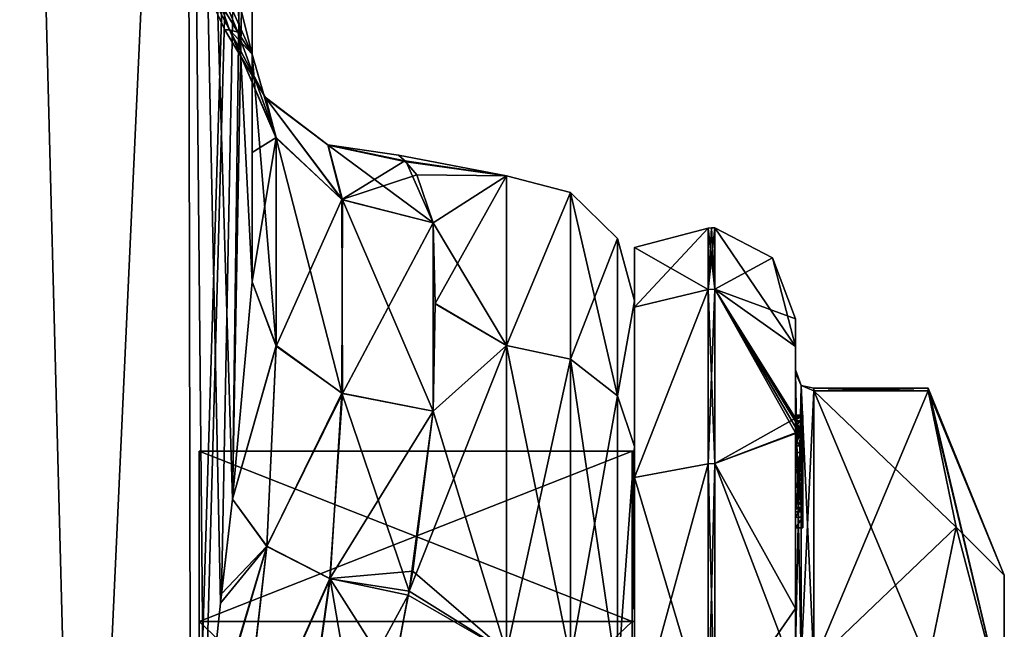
# Model space of a CAD drawing. Extents: x -23 to 700, y -1800 to 0.
# Tile 95 of 196: x 673 to 700, y -1761 to -1744. Entities that reach past the tile are written whole.
import ezdxf

# ---------------------------------------------------------------- set-up
doc = ezdxf.new("R2010")
doc.units = 0
doc.header["$LTSCALE"] = 21.316181
for name, color, linetype in [('1005', 7, 'CONTINUOUS'), ('1006', 7, 'CONTINUOUS'), ('1011', 7, 'CONTINUOUS'), ('1013', 7, 'CONTINUOUS'), ('1015', 7, 'CONTINUOUS'), ('1019', 7, 'CONTINUOUS'), ('1023', 7, 'CONTINUOUS'), ('1047', 7, 'CONTINUOUS'), ('1048', 7, 'CONTINUOUS'), ('1049', 7, 'CONTINUOUS'), ('1050', 7, 'CONTINUOUS'), ('1051', 7, 'CONTINUOUS'), ('1254', 7, 'CONTINUOUS'), ('1259', 7, 'CONTINUOUS'), ('1260', 7, 'CONTINUOUS'), ('1261', 7, 'CONTINUOUS'), ('1262', 7, 'CONTINUOUS'), ('1263', 7, 'CONTINUOUS'), ('1264', 7, 'CONTINUOUS'), ('1265', 7, 'CONTINUOUS'), ('1266', 7, 'CONTINUOUS'), ('1267', 7, 'CONTINUOUS'), ('1268', 7, 'CONTINUOUS'), ('1269', 7, 'CONTINUOUS'), ('1270', 7, 'CONTINUOUS'), ('1271', 7, 'CONTINUOUS'), ('1272', 7, 'CONTINUOUS'), ('1273', 7, 'CONTINUOUS'), ('1275', 7, 'CONTINUOUS'), ('1325', 7, 'CONTINUOUS'), ('1326', 7, 'CONTINUOUS'), ('1327', 7, 'CONTINUOUS'), ('1328', 7, 'CONTINUOUS'), ('1329', 7, 'CONTINUOUS'), ('1330', 7, 'CONTINUOUS'), ('1331', 7, 'CONTINUOUS'), ('1332', 7, 'CONTINUOUS'), ('1334', 7, 'CONTINUOUS'), ('1335', 7, 'CONTINUOUS'), ('1339', 7, 'CONTINUOUS'), ('1340', 7, 'CONTINUOUS'), ('1341', 7, 'CONTINUOUS'), ('1342', 7, 'CONTINUOUS'), ('1343', 7, 'CONTINUOUS'), ('1344', 7, 'CONTINUOUS'), ('1345', 7, 'CONTINUOUS'), ('1428', 7, 'CONTINUOUS'), ('1434', 7, 'CONTINUOUS')]:
    doc.layers.add(name, color=color, linetype=linetype)

msp = doc.modelspace()

# ---------------------------------------------------------------- linework, layer by layer
at = {"layer": '1005', "linetype": 'CONTINUOUS'}
for points in [[(673.208, -1716.55, 31.321), (667.05, -1716.55, 33), (669.817, -1780, 32.667), (673.208, -1716.55, 31.321)], [(674.86, -1780, 30.179), (673.208, -1716.55, 31.321), (669.817, -1780, 32.667), (674.86, -1780, 30.179)], [(677.779, -1716.55, 26.744), (673.208, -1716.55, 31.321), (674.86, -1780, 30.179), (677.779, -1716.55, 26.744)], [(677.876, -1772, 26.571), (677.779, -1716.55, 26.744), (674.86, -1780, 30.179), (677.876, -1772, 26.571)], [(679.55, -1751.489, 20.502), (679.55, -1728.15, 20.5), (677.779, -1716.55, 26.744), (679.55, -1751.489, 20.502)], [(679.55, -1751.489, 20.502), (677.779, -1716.55, 26.744), (679.015, -1757.428, 23.767), (679.55, -1751.489, 20.502)], [(679.015, -1757.428, 23.767), (677.779, -1716.55, 26.744), (678.687, -1760.264, 24.8), (679.015, -1757.428, 23.767)], [(678.687, -1760.264, 24.8), (677.779, -1716.55, 26.744), (678.235, -1764.549, 25.876), (678.687, -1760.264, 24.8)], [(678.235, -1764.549, 25.876), (677.779, -1716.55, 26.744), (677.876, -1772, 26.571), (678.235, -1764.549, 25.876)]]:
    msp.add_3dface(points, dxfattribs=at)
at = {"layer": '1006', "linetype": 'CONTINUOUS'}
for points in [[(673.208, -1716.55, -31.321), (669.817, -1780, -32.667), (667.05, -1716.55, -33), (673.208, -1716.55, -31.321)], [(674.86, -1780, -30.179), (669.817, -1780, -32.667), (673.208, -1716.55, -31.321), (674.86, -1780, -30.179)], [(677.779, -1716.55, -26.744), (674.86, -1780, -30.179), (673.208, -1716.55, -31.321), (677.779, -1716.55, -26.744)], [(677.876, -1772, -26.571), (674.86, -1780, -30.179), (677.779, -1716.55, -26.744), (677.876, -1772, -26.571)], [(679.55, -1716.55, -20.5), (677.876, -1772, -26.571), (677.779, -1716.55, -26.744), (679.55, -1716.55, -20.5)], [(678.248, -1764.383, -25.849), (677.876, -1772, -26.571), (679.55, -1716.55, -20.5), (678.248, -1764.383, -25.849)], [(678.717, -1760.007, -24.717), (678.248, -1764.383, -25.849), (679.55, -1716.55, -20.5), (678.717, -1760.007, -24.717)], [(679.015, -1757.427, -23.769), (678.717, -1760.007, -24.717), (679.55, -1716.55, -20.5), (679.015, -1757.427, -23.769)], [(679.55, -1716.55, -20.5), (679.55, -1728.15, -20.5), (679.015, -1757.427, -23.769), (679.55, -1716.55, -20.5)], [(679.55, -1751.489, -20.502), (679.015, -1757.427, -23.769), (679.55, -1728.15, -20.5), (679.55, -1751.489, -20.502)]]:
    msp.add_3dface(points, dxfattribs=at)
at = {"layer": '1011', "linetype": 'CONTINUOUS'}
for points in [[(679.55, -1734.798, -19.391), (679.55, -1751.489, -20.502), (679.55, -1728.15, -20.5), (679.55, -1734.798, -19.391)], [(679.55, -1728.15, 20.5), (679.55, -1751.489, 20.502), (679.55, -1734.809, 19.388), (679.55, -1728.15, 20.5)], [(679.55, -1747.964, -16.225), (679.55, -1751.489, -20.502), (679.55, -1734.798, -19.391), (679.55, -1747.964, -16.225)], [(679.55, -1740.719, -16.193), (679.55, -1747.964, -16.225), (679.55, -1734.798, -19.391), (679.55, -1740.719, -16.193)], [(679.55, -1751.489, 20.502), (679.55, -1747.954, 16.21), (679.55, -1734.809, 19.388), (679.55, -1751.489, 20.502)], [(679.55, -1734.809, 19.388), (679.55, -1747.954, 16.21), (679.55, -1740.722, 16.19), (679.55, -1734.809, 19.388)], [(679.55, -1745.277, -11.265), (679.55, -1747.964, -16.225), (679.55, -1740.719, -16.193), (679.55, -1745.277, -11.265)], [(679.55, -1747.954, 16.21), (679.55, -1745.277, 11.265), (679.55, -1740.722, 16.19), (679.55, -1747.954, 16.21)]]:
    msp.add_3dface(points, dxfattribs=at)
at = {"layer": '1013', "linetype": 'CONTINUOUS'}
for points in [[(690, -1752.014, 4.552), (690, -1755.989, 12.801), (690, -1752.016, -4.561), (690, -1752.014, 4.552)], [(690, -1752.016, -4.561), (690, -1755.989, 12.801), (690, -1755.988, -12.8), (690, -1752.016, -4.561)], [(690, -1755.988, -12.8), (690, -1755.989, 12.801), (690, -1763.142, -18.483), (690, -1755.988, -12.8)], [(690, -1755.989, 12.801), (690, -1763.15, 18.487), (690, -1763.142, -18.483), (690, -1755.989, 12.801)]]:
    msp.add_3dface(points, dxfattribs=at)
at = {"layer": '1015', "linetype": 'CONTINUOUS'}
for points in [[(683.756, -1748.221, 3.251), (686.5, -1748.6, -5.333), (683.551, -1748.032, -1.243), (683.756, -1748.221, 3.251)], [(683.551, -1748.032, -1.243), (686.5, -1748.6, -5.333), (683.727, -1748.192, -3.028), (683.551, -1748.032, -1.243)], [(683.727, -1748.192, -3.028), (686.5, -1748.6, -5.333), (684.049, -1748.575, -5.223), (683.727, -1748.192, -3.028)], [(686.5, -1748.6, 5.333), (686.5, -1748.6, -5.333), (683.756, -1748.221, 3.251), (686.5, -1748.6, 5.333)], [(684.5, -1749.885, 9.323), (686.5, -1748.6, 5.333), (683.756, -1748.221, 3.251), (684.5, -1749.885, 9.323)], [(684.049, -1748.575, -5.223), (686.5, -1748.6, -5.333), (684.5, -1749.885, -9.323), (684.049, -1748.575, -5.223)], [(686.5, -1748.6, -5.333), (686.5, -1753.23, -14.956), (684.5, -1749.885, -9.323), (686.5, -1748.6, -5.333)], [(684.55, -1752.089, 13.399), (686.5, -1748.6, 5.333), (684.5, -1749.885, 9.323), (684.55, -1752.089, 13.399)], [(686.5, -1753.232, 14.958), (686.5, -1748.6, 5.333), (684.55, -1752.089, 13.399), (686.5, -1753.232, 14.958)], [(684.5, -1749.885, -9.323), (686.5, -1753.23, -14.956), (684.55, -1752.097, -13.411), (684.5, -1749.885, -9.323)], [(684.5, -1755.024, 16.966), (686.5, -1753.232, 14.958), (684.55, -1752.089, 13.399), (684.5, -1755.024, 16.966)], [(684.55, -1752.097, -13.411), (686.5, -1753.23, -14.956), (684.5, -1755.024, -16.966), (684.55, -1752.097, -13.411)], [(686.5, -1761.598, 21.629), (686.5, -1753.232, 14.958), (683.837, -1759.941, 20.75), (686.5, -1761.598, 21.629)], [(683.837, -1759.941, 20.75), (686.5, -1753.232, 14.958), (684.5, -1755.024, 16.966), (683.837, -1759.941, 20.75)], [(686.5, -1753.23, -14.956), (686.5, -1761.596, -21.628), (684.5, -1755.024, -16.966), (686.5, -1753.23, -14.956)], [(684.5, -1755.024, -16.966), (686.5, -1761.596, -21.628), (683.942, -1759.39, -20.42), (684.5, -1755.024, -16.966)], [(683.942, -1759.39, -20.42), (686.5, -1761.596, -21.628), (683.814, -1760.047, -20.812), (683.942, -1759.39, -20.42)], [(683.385, -1762.276, 21.942), (686.5, -1761.598, 21.629), (683.837, -1759.941, 20.75), (683.385, -1762.276, 21.942)], [(683.814, -1760.047, -20.812), (686.5, -1761.596, -21.628), (682.86, -1765.098, -22.986), (683.814, -1760.047, -20.812)]]:
    msp.add_3dface(points, dxfattribs=at)
at = {"layer": '1019', "linetype": 'CONTINUOUS'}
for points in [[(679.55, -1745.277, -11.265), (679.55, -1740.719, -16.193), (677.775, -1738.226, -10.076), (679.55, -1745.277, -11.265)], [(677.775, -1741.315, -5.453), (679.55, -1745.277, -11.265), (677.775, -1738.226, -10.076), (677.775, -1741.315, -5.453)], [(679.55, -1740.722, 16.19), (679.55, -1745.277, 11.265), (677.775, -1738.226, 10.076), (679.55, -1740.722, 16.19)], [(677.775, -1738.226, 10.076), (679.55, -1745.277, 11.265), (677.775, -1741.315, 5.453), (677.775, -1738.226, 10.076)], [(679.164, -1744.681, -6.708), (679.55, -1745.277, -11.265), (677.775, -1741.315, -5.453), (679.164, -1744.681, -6.708)], [(679.55, -1745.277, 11.265), (678.935, -1744.616, 4.011), (677.775, -1741.315, 5.453), (679.55, -1745.277, 11.265)], [(677.775, -1742.4), (679.164, -1744.681, -6.708), (677.775, -1741.315, -5.453), (677.775, -1742.4)], [(677.775, -1741.315, 5.453), (678.935, -1744.616, 4.011), (677.775, -1742.4), (677.775, -1741.315, 5.453)], [(678.933, -1744.614, -3.997), (679.164, -1744.681, -6.708), (677.775, -1742.4), (678.933, -1744.614, -3.997)], [(678.808, -1744.611, -1.659), (678.933, -1744.614, -3.997), (677.775, -1742.4), (678.808, -1744.611, -1.659)], [(678.935, -1744.616, 4.011), (678.808, -1744.611, -1.659), (677.775, -1742.4), (678.935, -1744.616, 4.011)]]:
    msp.add_3dface(points, dxfattribs=at)
at = {"layer": '1023', "linetype": 'CONTINUOUS'}
for points in [[(686.5, -1753.23, -14.956), (686.5, -1748.6, -5.333), (688.249, -1749.058, -5.236), (686.5, -1753.23, -14.956)], [(686.5, -1748.6, -5.333), (686.5, -1748.6, 5.333), (688.249, -1749.058, -5.236), (686.5, -1748.6, -5.333)], [(686.5, -1748.6, 5.333), (686.5, -1753.232, 14.958), (688.249, -1749.058, 5.236), (686.5, -1748.6, 5.333)], [(686.5, -1748.6, 5.333), (688.249, -1749.058, 5.236), (688.249, -1749.058, -5.236), (686.5, -1748.6, 5.333)], [(686.5, -1753.23, -14.956), (688.249, -1749.058, -5.236), (688.249, -1753.602, -14.672), (686.5, -1753.23, -14.956)], [(686.5, -1753.232, 14.958), (688.249, -1753.602, 14.672), (688.249, -1749.058, 5.236), (686.5, -1753.232, 14.958)], [(689.531, -1750.308, 4.951), (689.531, -1750.308, -4.951), (688.249, -1749.058, 5.236), (689.531, -1750.308, 4.951)], [(688.249, -1753.602, 14.672), (689.531, -1750.308, 4.951), (688.249, -1749.058, 5.236), (688.249, -1753.602, 14.672)], [(689.531, -1750.308, -4.951), (689.531, -1754.605, -13.872), (688.249, -1749.058, -5.236), (689.531, -1750.308, -4.951)], [(688.249, -1749.058, 5.236), (689.531, -1750.308, -4.951), (688.249, -1749.058, -5.236), (688.249, -1749.058, 5.236)], [(688.249, -1749.058, -5.236), (689.531, -1754.605, -13.872), (688.249, -1753.602, -14.672), (688.249, -1749.058, -5.236)], [(689.531, -1754.605, 13.872), (689.531, -1750.308, 4.951), (688.249, -1753.602, 14.672), (689.531, -1754.605, 13.872)], [(690, -1752.014, 4.552), (690, -1752.016, -4.561), (689.531, -1750.308, -4.951), (690, -1752.014, 4.552)], [(689.531, -1754.605, 13.872), (690, -1752.014, 4.552), (689.531, -1750.308, 4.951), (689.531, -1754.605, 13.872)], [(689.531, -1750.308, 4.951), (690, -1752.014, 4.552), (689.531, -1750.308, -4.951), (689.531, -1750.308, 4.951)], [(689.531, -1750.308, -4.951), (690, -1752.016, -4.561), (689.531, -1754.605, -13.872), (689.531, -1750.308, -4.951)], [(690, -1755.989, 12.801), (690, -1752.014, 4.552), (689.531, -1754.605, 13.872), (690, -1755.989, 12.801)], [(690, -1752.016, -4.561), (690, -1755.988, -12.8), (689.531, -1754.605, -13.872), (690, -1752.016, -4.561)], [(686.5, -1761.596, -21.628), (686.5, -1753.23, -14.956), (688.249, -1761.79, -21.202), (686.5, -1761.596, -21.628)], [(686.5, -1753.23, -14.956), (688.249, -1753.602, -14.672), (688.249, -1761.79, -21.202), (686.5, -1753.23, -14.956)], [(686.5, -1753.232, 14.958), (686.5, -1761.598, 21.629), (688.249, -1753.602, 14.672), (686.5, -1753.232, 14.958)], [(686.5, -1761.598, 21.629), (688.249, -1761.79, 21.202), (688.249, -1753.602, 14.672), (686.5, -1761.598, 21.629)], [(688.249, -1761.79, 21.202), (689.531, -1754.605, 13.872), (688.249, -1753.602, 14.672), (688.249, -1761.79, 21.202)], [(689.531, -1754.605, -13.872), (689.531, -1762.346, -20.046), (688.249, -1753.602, -14.672), (689.531, -1754.605, -13.872)], [(688.249, -1753.602, -14.672), (689.531, -1762.346, -20.046), (688.249, -1761.79, -21.202), (688.249, -1753.602, -14.672)], [(689.531, -1762.346, 20.046), (689.531, -1754.605, 13.872), (688.249, -1761.79, 21.202), (689.531, -1762.346, 20.046)], [(689.531, -1762.346, 20.046), (690, -1755.989, 12.801), (689.531, -1754.605, 13.872), (689.531, -1762.346, 20.046)], [(689.531, -1754.605, -13.872), (690, -1755.988, -12.8), (689.531, -1762.346, -20.046), (689.531, -1754.605, -13.872)], [(690, -1755.988, -12.8), (690, -1763.142, -18.483), (689.531, -1762.346, -20.046), (690, -1755.988, -12.8)], [(690, -1763.15, 18.487), (690, -1755.989, 12.801), (689.531, -1762.346, 20.046), (690, -1763.15, 18.487)]]:
    msp.add_3dface(points, dxfattribs=at)
at = {"layer": '1047', "linetype": 'CONTINUOUS'}
for points in [[(679.55, -1751.489, 20.502), (679.015, -1757.428, 23.767), (680.204, -1753.236, 18.753), (679.55, -1751.489, 20.502)], [(680.204, -1753.236, 18.753), (679.015, -1757.428, 23.767), (679.953, -1758.715, 22.198), (680.204, -1753.236, 18.753)], [(682.005, -1754.532, 17.458), (680.204, -1753.236, 18.753), (679.953, -1758.715, 22.198), (682.005, -1754.532, 17.458)], [(681.679, -1759.604, 21.12), (682.005, -1754.532, 17.458), (679.953, -1758.715, 22.198), (681.679, -1759.604, 21.12)], [(683.837, -1759.941, 20.75), (682.005, -1754.532, 17.458), (681.679, -1759.604, 21.12), (683.837, -1759.941, 20.75)], [(683.837, -1759.941, 20.75), (684.5, -1755.024, 16.966), (682.005, -1754.532, 17.458), (683.837, -1759.941, 20.75)], [(679.015, -1757.428, 23.767), (678.687, -1760.264, 24.8), (679.953, -1758.715, 22.198), (679.015, -1757.428, 23.767)], [(678.687, -1760.264, 24.8), (678.235, -1764.549, 25.876), (679.953, -1758.715, 22.198), (678.687, -1760.264, 24.8)], [(679.953, -1758.715, 22.198), (678.235, -1764.549, 25.876), (679.231, -1765.074, 24.513), (679.953, -1758.715, 22.198)], [(681.679, -1759.604, 21.12), (679.953, -1758.715, 22.198), (679.231, -1765.074, 24.513), (681.679, -1759.604, 21.12)], [(680.842, -1765.542, 23.513), (681.679, -1759.604, 21.12), (679.231, -1765.074, 24.513), (680.842, -1765.542, 23.513)], [(682.747, -1765.817, 23.19), (681.679, -1759.604, 21.12), (680.842, -1765.542, 23.513), (682.747, -1765.817, 23.19)], [(682.747, -1765.817, 23.19), (683.385, -1762.276, 21.942), (681.679, -1759.604, 21.12), (682.747, -1765.817, 23.19)], [(683.385, -1762.276, 21.942), (683.837, -1759.941, 20.75), (681.679, -1759.604, 21.12), (683.385, -1762.276, 21.942)]]:
    msp.add_3dface(points, dxfattribs=at)
at = {"layer": '1048', "linetype": 'CONTINUOUS'}
for points in [[(679.55, -1745.277, 11.265), (679.55, -1747.954, 16.21), (679.55, -1751.489, 20.502), (679.55, -1745.277, 11.265)], [(679.55, -1745.277, 11.265), (679.55, -1751.489, 20.502), (680.204, -1753.236, 18.753), (679.55, -1745.277, 11.265)], [(680.212, -1747.568, 10.299), (679.55, -1745.277, 11.265), (680.204, -1753.236, 18.753), (680.212, -1747.568, 10.299)], [(682.005, -1754.532, 17.458), (680.212, -1747.568, 10.299), (680.204, -1753.236, 18.753), (682.005, -1754.532, 17.458)], [(682.022, -1749.252, 9.589), (680.212, -1747.568, 10.299), (682.005, -1754.532, 17.458), (682.022, -1749.252, 9.589)], [(684.5, -1755.024, 16.966), (682.022, -1749.252, 9.589), (682.005, -1754.532, 17.458), (684.5, -1755.024, 16.966)], [(684.5, -1755.024, 16.966), (684.5, -1749.885, 9.323), (682.022, -1749.252, 9.589), (684.5, -1755.024, 16.966)], [(684.5, -1755.024, 16.966), (684.55, -1752.089, 13.399), (684.5, -1749.885, 9.323), (684.5, -1755.024, 16.966)]]:
    msp.add_3dface(points, dxfattribs=at)
at = {"layer": '1049', "linetype": 'CONTINUOUS'}
for points in [[(678.933, -1744.614, -3.997), (678.808, -1744.611, -1.659), (679.903, -1746.454, -3.699), (678.933, -1744.614, -3.997)], [(678.808, -1744.611, -1.659), (678.935, -1744.616, 4.011), (679.926, -1746.481, 3.697), (678.808, -1744.611, -1.659)], [(679.903, -1746.454, -3.699), (678.808, -1744.611, -1.659), (679.926, -1746.481, 3.697), (679.903, -1746.454, -3.699)], [(679.164, -1744.681, -6.708), (678.933, -1744.614, -3.997), (680.204, -1747.555, -10.305), (679.164, -1744.681, -6.708)], [(680.204, -1747.555, -10.305), (678.933, -1744.614, -3.997), (679.903, -1746.454, -3.699), (680.204, -1747.555, -10.305)], [(678.935, -1744.616, 4.011), (679.55, -1745.277, 11.265), (680.212, -1747.568, 10.299), (678.935, -1744.616, 4.011)], [(679.926, -1746.481, 3.697), (678.935, -1744.616, 4.011), (680.212, -1747.568, 10.299), (679.926, -1746.481, 3.697)], [(679.55, -1745.277, -11.265), (679.164, -1744.681, -6.708), (680.204, -1747.555, -10.305), (679.55, -1745.277, -11.265)], [(681.616, -1747.754, -3.347), (682.005, -1749.243, -9.593), (679.903, -1746.454, -3.699), (681.616, -1747.754, -3.347)], [(682.005, -1749.243, -9.593), (680.204, -1747.555, -10.305), (679.903, -1746.454, -3.699), (682.005, -1749.243, -9.593)], [(681.616, -1747.754, -3.347), (679.903, -1746.454, -3.699), (679.926, -1746.481, 3.697), (681.616, -1747.754, -3.347)], [(682.022, -1749.252, 9.589), (679.926, -1746.481, 3.697), (680.212, -1747.568, 10.299), (682.022, -1749.252, 9.589)], [(681.632, -1747.762, 3.349), (679.926, -1746.481, 3.697), (682.022, -1749.252, 9.589), (681.632, -1747.762, 3.349)], [(681.632, -1747.762, 3.349), (681.616, -1747.754, -3.347), (679.926, -1746.481, 3.697), (681.632, -1747.762, 3.349)], [(683.756, -1748.221, 3.251), (683.551, -1748.032, -1.243), (681.616, -1747.754, -3.347), (683.756, -1748.221, 3.251)], [(683.756, -1748.221, 3.251), (681.616, -1747.754, -3.347), (681.632, -1747.762, 3.349), (683.756, -1748.221, 3.251)], [(683.551, -1748.032, -1.243), (683.727, -1748.192, -3.028), (681.616, -1747.754, -3.347), (683.551, -1748.032, -1.243)], [(683.727, -1748.192, -3.028), (682.005, -1749.243, -9.593), (681.616, -1747.754, -3.347), (683.727, -1748.192, -3.028)], [(684.5, -1749.885, 9.323), (683.756, -1748.221, 3.251), (681.632, -1747.762, 3.349), (684.5, -1749.885, 9.323)], [(684.5, -1749.885, 9.323), (681.632, -1747.762, 3.349), (682.022, -1749.252, 9.589), (684.5, -1749.885, 9.323)], [(683.727, -1748.192, -3.028), (684.049, -1748.575, -5.223), (682.005, -1749.243, -9.593), (683.727, -1748.192, -3.028)], [(684.049, -1748.575, -5.223), (684.5, -1749.885, -9.323), (682.005, -1749.243, -9.593), (684.049, -1748.575, -5.223)]]:
    msp.add_3dface(points, dxfattribs=at)
at = {"layer": '1050', "linetype": 'CONTINUOUS'}
for points in [[(679.55, -1747.964, -16.225), (679.55, -1745.277, -11.265), (680.204, -1747.555, -10.305), (679.55, -1747.964, -16.225)], [(679.55, -1751.489, -20.502), (679.55, -1747.964, -16.225), (680.204, -1747.555, -10.305), (679.55, -1751.489, -20.502)], [(680.212, -1753.246, -18.743), (679.55, -1751.489, -20.502), (680.204, -1747.555, -10.305), (680.212, -1753.246, -18.743)], [(682.005, -1749.243, -9.593), (680.212, -1753.246, -18.743), (680.204, -1747.555, -10.305), (682.005, -1749.243, -9.593)], [(682.022, -1754.539, -17.451), (680.212, -1753.246, -18.743), (682.005, -1749.243, -9.593), (682.022, -1754.539, -17.451)], [(684.5, -1749.885, -9.323), (682.022, -1754.539, -17.451), (682.005, -1749.243, -9.593), (684.5, -1749.885, -9.323)], [(684.5, -1749.885, -9.323), (684.5, -1755.024, -16.966), (682.022, -1754.539, -17.451), (684.5, -1749.885, -9.323)], [(684.5, -1749.885, -9.323), (684.55, -1752.097, -13.411), (684.5, -1755.024, -16.966), (684.5, -1749.885, -9.323)]]:
    msp.add_3dface(points, dxfattribs=at)
at = {"layer": '1051', "linetype": 'CONTINUOUS'}
for points in [[(679.015, -1757.427, -23.769), (679.55, -1751.489, -20.502), (680.212, -1753.246, -18.743), (679.015, -1757.427, -23.769)], [(679.951, -1758.707, -22.197), (679.015, -1757.427, -23.769), (680.212, -1753.246, -18.743), (679.951, -1758.707, -22.197)], [(682.022, -1754.539, -17.451), (679.951, -1758.707, -22.197), (680.212, -1753.246, -18.743), (682.022, -1754.539, -17.451)], [(681.67, -1759.595, -21.12), (679.951, -1758.707, -22.197), (682.022, -1754.539, -17.451), (681.67, -1759.595, -21.12)], [(684.5, -1755.024, -16.966), (681.67, -1759.595, -21.12), (682.022, -1754.539, -17.451), (684.5, -1755.024, -16.966)], [(684.5, -1755.024, -16.966), (683.942, -1759.39, -20.42), (681.67, -1759.595, -21.12), (684.5, -1755.024, -16.966)], [(678.717, -1760.007, -24.717), (679.015, -1757.427, -23.769), (679.951, -1758.707, -22.197), (678.717, -1760.007, -24.717)], [(678.248, -1764.383, -25.849), (678.717, -1760.007, -24.717), (679.951, -1758.707, -22.197), (678.248, -1764.383, -25.849)], [(679.226, -1765.065, -24.516), (678.248, -1764.383, -25.849), (679.951, -1758.707, -22.197), (679.226, -1765.065, -24.516)], [(681.67, -1759.595, -21.12), (679.226, -1765.065, -24.516), (679.951, -1758.707, -22.197), (681.67, -1759.595, -21.12)], [(683.942, -1759.39, -20.42), (683.814, -1760.047, -20.812), (681.67, -1759.595, -21.12), (683.942, -1759.39, -20.42)], [(680.84, -1765.534, -23.512), (679.226, -1765.065, -24.516), (681.67, -1759.595, -21.12), (680.84, -1765.534, -23.512)], [(683.814, -1760.047, -20.812), (680.84, -1765.534, -23.512), (681.67, -1759.595, -21.12), (683.814, -1760.047, -20.812)], [(683.814, -1760.047, -20.812), (682.742, -1765.826, -23.192), (680.84, -1765.534, -23.512), (683.814, -1760.047, -20.812)], [(683.814, -1760.047, -20.812), (682.86, -1765.098, -22.986), (682.742, -1765.826, -23.192), (683.814, -1760.047, -20.812)]]:
    msp.add_3dface(points, dxfattribs=at)
at = {"layer": '1254', "linetype": 'CONTINUOUS'}
for points in [[(700.1, -1759.5), (700.1, -1763.161, 8.839), (700.1, -1784.5), (700.1, -1759.5)], [(700.1, -1763.161, -8.839), (700.1, -1759.5), (700.1, -1780.839, -8.839), (700.1, -1763.161, -8.839)], [(700.1, -1780.839, -8.839), (700.1, -1759.5), (700.1, -1784.5), (700.1, -1780.839, -8.839)]]:
    msp.add_3dface(points, dxfattribs=at)
at = {"layer": '1259', "linetype": 'CONTINUOUS'}
for points in [[(694.9, -1761.907, -14.418), (694.9, -1754.467, -1.532), (698.023, -1761.907, -14.418), (694.9, -1761.907, -14.418)], [(698.023, -1761.907, -14.418), (694.9, -1754.467, -1.532), (698.786, -1758.187, -7.975), (698.023, -1761.907, -14.418)], [(698.786, -1758.187, -7.975), (694.9, -1754.467, -1.532), (698.023, -1754.467, -1.532), (698.786, -1758.187, -7.975)]]:
    msp.add_3dface(points, dxfattribs=at)
at = {"layer": '1260', "linetype": 'CONTINUOUS'}
for points in [[(694.9, -1754.467, 1.532), (694.9, -1761.907, 14.418), (698.023, -1754.467, 1.532), (694.9, -1754.467, 1.532)], [(698.023, -1754.467, 1.532), (694.9, -1761.907, 14.418), (698.786, -1758.187, 7.975), (698.023, -1754.467, 1.532)], [(698.786, -1758.187, 7.975), (694.9, -1761.907, 14.418), (698.023, -1761.907, 14.418), (698.786, -1758.187, 7.975)]]:
    msp.add_3dface(points, dxfattribs=at)
at = {"layer": '1261', "linetype": 'CONTINUOUS'}
for points in [[(694.4, -1752.5), (694.4, -1755.211, 9.918), (694.4, -1753.979, 1.686), (694.4, -1752.5)], [(694.4, -1753.257, -5.382), (694.4, -1752.5), (694.4, -1753.979, 1.686), (694.4, -1753.257, -5.382)], [(694.4, -1755.268, -10.015), (694.4, -1753.257, -5.382), (694.4, -1755.133, -9.552), (694.4, -1755.268, -10.015)], [(694.4, -1755.133, -9.552), (694.4, -1753.257, -5.382), (694.4, -1753.979, -1.686), (694.4, -1755.133, -9.552)], [(694.4, -1753.979, -1.686), (694.4, -1753.257, -5.382), (694.4, -1753.9, 0.012), (694.4, -1753.979, -1.686)], [(694.4, -1753.9, 0.012), (694.4, -1753.257, -5.382), (694.4, -1753.979, 1.686), (694.4, -1753.9, 0.012)], [(694.4, -1757.915, -8.604), (694.4, -1757.561, -8.194), (694.4, -1753.979, -1.686), (694.4, -1757.915, -8.604)], [(694.4, -1761.529, -14.764), (694.4, -1757.915, -8.604), (694.4, -1753.979, -1.686), (694.4, -1761.529, -14.764)], [(694.4, -1753.979, 1.686), (694.4, -1755.211, 9.918), (694.4, -1761.529, 14.764), (694.4, -1753.979, 1.686)], [(694.4, -1755.187, -9.097), (694.4, -1755.133, -9.552), (694.4, -1753.979, -1.686), (694.4, -1755.187, -9.097)], [(694.4, -1755.454, -8.634), (694.4, -1755.187, -9.097), (694.4, -1753.979, -1.686), (694.4, -1755.454, -8.634)], [(694.4, -1755.966, -8.23), (694.4, -1755.454, -8.634), (694.4, -1753.979, -1.686), (694.4, -1755.966, -8.23)], [(694.4, -1756.563, -7.993), (694.4, -1755.966, -8.23), (694.4, -1753.979, -1.686), (694.4, -1756.563, -7.993)], [(694.4, -1757.095, -7.988), (694.4, -1756.563, -7.993), (694.4, -1753.979, -1.686), (694.4, -1757.095, -7.988)], [(694.4, -1757.561, -8.194), (694.4, -1757.095, -7.988), (694.4, -1753.979, -1.686), (694.4, -1757.561, -8.194)], [(694.4, -1755.211, 9.918), (694.4, -1762.241, 16.883), (694.4, -1761.529, 14.764), (694.4, -1755.211, 9.918)], [(694.4, -1755.454, -9.579), (694.4, -1755.514, -9.204), (694.4, -1755.578, -9.948), (694.4, -1755.454, -9.579)], [(694.4, -1755.514, -9.204), (694.4, -1755.747, -8.855), (694.4, -1755.578, -9.948), (694.4, -1755.514, -9.204)], [(694.4, -1755.747, -8.855), (694.4, -1755.701, -10.162), (694.4, -1755.578, -9.948), (694.4, -1755.747, -8.855)], [(694.4, -1755.635, -10.603), (694.4, -1758.211, -9.116), (694.4, -1760.414, -15.685), (694.4, -1755.635, -10.603)], [(694.4, -1757.773, -8.966), (694.4, -1755.701, -10.162), (694.4, -1757.65, -8.752), (694.4, -1757.773, -8.966)], [(694.4, -1757.65, -8.752), (694.4, -1755.701, -10.162), (694.4, -1757.385, -8.46), (694.4, -1757.65, -8.752)], [(694.4, -1757.385, -8.46), (694.4, -1755.701, -10.162), (694.4, -1757.035, -8.329), (694.4, -1757.385, -8.46)], [(694.4, -1757.035, -8.329), (694.4, -1755.701, -10.162), (694.4, -1756.616, -8.356), (694.4, -1757.035, -8.329)], [(694.4, -1756.616, -8.356), (694.4, -1755.701, -10.162), (694.4, -1756.151, -8.55), (694.4, -1756.616, -8.356)], [(694.4, -1756.151, -8.55), (694.4, -1755.701, -10.162), (694.4, -1755.747, -8.855), (694.4, -1756.151, -8.55)], [(694.4, -1758.211, -9.116), (694.4, -1757.915, -8.604), (694.4, -1761.529, -14.764), (694.4, -1758.211, -9.116)], [(694.4, -1760.414, -15.685), (694.4, -1758.211, -9.116), (694.4, -1761.529, -14.764), (694.4, -1760.414, -15.685)], [(694.4, -1766.674, -18.759), (694.4, -1760.414, -15.685), (694.4, -1766.674, -18.216), (694.4, -1766.674, -18.759)], [(694.4, -1766.674, -18.216), (694.4, -1760.414, -15.685), (694.4, -1764.45, -16.45), (694.4, -1766.674, -18.216)], [(694.4, -1764.45, -16.45), (694.4, -1760.414, -15.685), (694.4, -1762.961, -15.681), (694.4, -1764.45, -16.45)], [(694.4, -1762.961, -15.681), (694.4, -1760.414, -15.685), (694.4, -1761.529, -14.764), (694.4, -1762.961, -15.681)]]:
    msp.add_3dface(points, dxfattribs=at)
at = {"layer": '1262', "linetype": 'CONTINUOUS'}
for points in [[(690, -1756.111), (690, -1760.764, 11.235), (690, -1750.556), (690, -1756.111)], [(690, -1750.556), (690, -1760.764, 11.235), (690, -1752.189, 8.207), (690, -1750.556)], [(690, -1752.189, -8.207), (690, -1756.111), (690, -1750.556), (690, -1752.189, -8.207)], [(690, -1752.189, 8.207), (690, -1760.764, 11.235), (690, -1756.837, 15.164), (690, -1752.189, 8.207)], [(690, -1760.764, -11.235), (690, -1756.111), (690, -1752.189, -8.207), (690, -1760.764, -11.235)], [(690, -1756.837, -15.164), (690, -1760.764, -11.235), (690, -1752.189, -8.207), (690, -1756.837, -15.164)], [(690, -1760.764, 11.235), (690, -1772, 15.889), (690, -1756.837, 15.164), (690, -1760.764, 11.235)], [(690, -1756.837, 15.164), (690, -1772, 15.889), (690, -1780.206, 19.812), (690, -1756.837, 15.164)], [(690, -1772, -15.889), (690, -1760.764, -11.235), (690, -1756.837, -15.164), (690, -1772, -15.889)], [(690, -1763.794, -19.812), (690, -1772, -15.889), (690, -1756.837, -15.164), (690, -1763.794, -19.812)], [(690, -1763.794, 19.812), (690, -1756.837, 15.164), (690, -1780.206, 19.812), (690, -1763.794, 19.812)]]:
    msp.add_3dface(points, dxfattribs=at)
at = {"layer": '1263', "linetype": 'CONTINUOUS'}
for points in [[(678.1, -1756.115), (678.1, -1760.768, -11.232), (678.1, -1787.885), (678.1, -1756.115)], [(678.1, -1756.115), (678.1, -1787.885), (678.1, -1783.232, 11.232), (678.1, -1756.115)], [(678.1, -1756.115), (678.1, -1783.232, 11.232), (678.1, -1760.768, 11.232), (678.1, -1756.115)], [(678.1, -1760.768, -11.232), (678.1, -1772, -15.885), (678.1, -1783.232, -11.232), (678.1, -1760.768, -11.232)], [(678.1, -1760.768, -11.232), (678.1, -1783.232, -11.232), (678.1, -1787.885), (678.1, -1760.768, -11.232)], [(678.1, -1783.232, 11.232), (678.1, -1772, 15.885), (678.1, -1760.768, 11.232), (678.1, -1783.232, 11.232)]]:
    msp.add_3dface(points, dxfattribs=at)
at = {"layer": '1264', "linetype": 'CONTINUOUS'}
for points in [[(678.1, -1760.768, -11.232), (678.1, -1756.115), (689.934, -1760.768, -11.232), (678.1, -1760.768, -11.232)], [(689.934, -1760.768, -11.232), (678.1, -1756.115), (689.934, -1756.115), (689.934, -1760.768, -11.232)], [(678.1, -1772, -15.885), (678.1, -1760.768, -11.232), (689.934, -1772, -15.885), (678.1, -1772, -15.885)], [(689.934, -1772, -15.885), (678.1, -1760.768, -11.232), (689.934, -1760.768, -11.232), (689.934, -1772, -15.885)]]:
    msp.add_3dface(points, dxfattribs=at)
at = {"layer": '1265', "linetype": 'CONTINUOUS'}
for points in [[(689.934, -1756.115), (678.1, -1756.115), (678.1, -1760.768, 11.232), (689.934, -1756.115)], [(689.934, -1756.115), (678.1, -1760.768, 11.232), (689.934, -1760.768, 11.232), (689.934, -1756.115)], [(678.1, -1760.768, 11.232), (678.1, -1772, 15.885), (689.934, -1760.768, 11.232), (678.1, -1760.768, 11.232)], [(689.934, -1760.768, 11.232), (678.1, -1772, 15.885), (689.934, -1772, 15.885), (689.934, -1760.768, 11.232)]]:
    msp.add_3dface(points, dxfattribs=at)
at = {"layer": '1266', "linetype": 'CONTINUOUS'}
for points in [[(692.195, -1750.017), (692.195, -1751.691, 8.412), (693.769, -1750.84), (692.195, -1750.017)], [(692.195, -1751.691, 8.412), (694.4, -1752.5), (693.769, -1750.84), (692.195, -1751.691, 8.412)], [(694.4, -1755.211, 9.918), (694.4, -1752.5), (692.195, -1751.691, 8.412), (694.4, -1755.211, 9.918)], [(692.195, -1756.456, 15.544), (694.4, -1755.211, 9.918), (692.195, -1751.691, 8.412), (692.195, -1756.456, 15.544)], [(694.4, -1762.241, 16.883), (694.4, -1755.211, 9.918), (692.195, -1756.456, 15.544), (694.4, -1762.241, 16.883)], [(692.195, -1763.588, 20.309), (694.4, -1762.241, 16.883), (692.195, -1756.456, 15.544), (692.195, -1763.588, 20.309)]]:
    msp.add_3dface(points, dxfattribs=at)
at = {"layer": '1267', "linetype": 'CONTINUOUS'}
for points in [[(694.4, -1753.257, -5.382), (692.195, -1750.017), (693.769, -1750.84), (694.4, -1753.257, -5.382)], [(692.195, -1750.017), (694.4, -1753.257, -5.382), (692.195, -1751.691, -8.412), (692.195, -1750.017)], [(694.4, -1752.5), (694.4, -1753.257, -5.382), (693.769, -1750.84), (694.4, -1752.5)], [(694.4, -1753.257, -5.382), (694.4, -1755.268, -10.015), (692.195, -1751.691, -8.412), (694.4, -1753.257, -5.382)], [(694.4, -1755.268, -10.015), (694.4, -1755.288, -10.053), (692.195, -1751.691, -8.412), (694.4, -1755.268, -10.015)], [(694.4, -1755.288, -10.053), (694.4, -1755.31, -10.091), (692.195, -1751.691, -8.412), (694.4, -1755.288, -10.053)], [(692.195, -1751.691, -8.412), (694.4, -1755.31, -10.091), (694.4, -1755.461, -10.354), (692.195, -1751.691, -8.412)], [(692.195, -1756.456, -15.544), (692.195, -1751.691, -8.412), (694.4, -1755.613, -10.616), (692.195, -1756.456, -15.544)], [(694.4, -1755.613, -10.616), (692.195, -1751.691, -8.412), (694.4, -1755.461, -10.354), (694.4, -1755.613, -10.616)], [(694.4, -1755.624, -10.61), (692.195, -1756.456, -15.544), (694.4, -1755.613, -10.616), (694.4, -1755.624, -10.61)], [(694.4, -1755.635, -10.603), (692.195, -1756.456, -15.544), (694.4, -1755.624, -10.61), (694.4, -1755.635, -10.603)], [(694.4, -1755.635, -10.603), (694.4, -1760.414, -15.685), (692.195, -1756.456, -15.544), (694.4, -1755.635, -10.603)], [(692.195, -1756.456, -15.544), (694.4, -1760.414, -15.685), (692.195, -1763.588, -20.309), (692.195, -1756.456, -15.544)], [(694.4, -1760.414, -15.685), (694.4, -1766.674, -18.759), (692.195, -1763.588, -20.309), (694.4, -1760.414, -15.685)]]:
    msp.add_3dface(points, dxfattribs=at)
at = {"layer": '1268', "linetype": 'CONTINUOUS'}
for points in [[(692.009, -1751.703, -8.407), (690, -1750.556), (692.009, -1750.03, 0), (692.009, -1751.703, -8.407)], [(690, -1752.189, -8.207), (690, -1750.556), (692.009, -1751.703, -8.407), (690, -1752.189, -8.207)], [(690, -1756.837, -15.164), (690, -1752.189, -8.207), (692.009, -1751.703, -8.407), (690, -1756.837, -15.164)], [(692.009, -1756.465, -15.535), (690, -1756.837, -15.164), (692.009, -1751.703, -8.407), (692.009, -1756.465, -15.535)], [(692.009, -1763.593, -20.297), (690, -1756.837, -15.164), (692.009, -1756.465, -15.535), (692.009, -1763.593, -20.297)], [(690, -1763.794, -19.812), (690, -1756.837, -15.164), (692.009, -1763.593, -20.297), (690, -1763.794, -19.812)]]:
    msp.add_3dface(points, dxfattribs=at)
at = {"layer": '1269', "linetype": 'CONTINUOUS'}
for points in [[(690, -1750.556), (690, -1752.189, 8.207), (692.009, -1750.03, 0), (690, -1750.556)], [(692.009, -1750.03, 0), (690, -1752.189, 8.207), (692.009, -1751.703, 8.407), (692.009, -1750.03, 0)], [(690, -1752.189, 8.207), (690, -1756.837, 15.164), (692.009, -1751.703, 8.407), (690, -1752.189, 8.207)], [(692.009, -1751.703, 8.407), (690, -1756.837, 15.164), (692.009, -1756.465, 15.535), (692.009, -1751.703, 8.407)], [(690, -1756.837, 15.164), (690, -1763.794, 19.812), (692.009, -1756.465, 15.535), (690, -1756.837, 15.164)], [(692.009, -1756.465, 15.535), (690, -1763.794, 19.812), (692.009, -1763.593, 20.297), (692.009, -1756.465, 15.535)]]:
    msp.add_3dface(points, dxfattribs=at)
at = {"layer": '1270', "linetype": 'CONTINUOUS'}
for points in [[(690, -1760.764, 11.235), (690, -1756.111), (689.934, -1760.768, 11.232), (690, -1760.764, 11.235)], [(689.934, -1760.768, 11.232), (690, -1756.111), (689.967, -1756.114), (689.934, -1760.768, 11.232)], [(689.934, -1756.115), (689.934, -1760.768, 11.232), (689.967, -1756.114), (689.934, -1756.115)], [(690, -1772, 15.889), (690, -1760.764, 11.235), (689.934, -1772, 15.885), (690, -1772, 15.889)], [(690, -1760.764, 11.235), (689.934, -1760.768, 11.232), (689.934, -1772, 15.885), (690, -1760.764, 11.235)]]:
    msp.add_3dface(points, dxfattribs=at)
at = {"layer": '1271', "linetype": 'CONTINUOUS'}
for points in [[(690, -1760.764, -11.235), (689.934, -1756.115), (689.967, -1756.114), (690, -1760.764, -11.235)], [(690, -1760.764, -11.235), (689.934, -1760.768, -11.232), (689.934, -1756.115), (690, -1760.764, -11.235)], [(690, -1756.111), (690, -1760.764, -11.235), (689.967, -1756.114), (690, -1756.111)], [(690, -1760.764, -11.235), (690, -1772, -15.889), (689.934, -1760.768, -11.232), (690, -1760.764, -11.235)], [(690, -1772, -15.889), (689.934, -1772, -15.885), (689.934, -1760.768, -11.232), (690, -1772, -15.889)]]:
    msp.add_3dface(points, dxfattribs=at)
at = {"layer": '1272', "linetype": 'CONTINUOUS'}
for points in [[(692.009, -1751.703, 8.407), (692.195, -1750.017), (692.102, -1750.015, 0), (692.009, -1751.703, 8.407)], [(692.009, -1750.03, 0), (692.009, -1751.703, 8.407), (692.102, -1750.015, 0), (692.009, -1750.03, 0)], [(692.195, -1751.691, 8.412), (692.195, -1750.017), (692.009, -1751.703, 8.407), (692.195, -1751.691, 8.412)], [(692.195, -1756.456, 15.544), (692.195, -1751.691, 8.412), (692.009, -1756.465, 15.535), (692.195, -1756.456, 15.544)], [(692.195, -1751.691, 8.412), (692.009, -1751.703, 8.407), (692.009, -1756.465, 15.535), (692.195, -1751.691, 8.412)], [(692.195, -1763.588, 20.309), (692.195, -1756.456, 15.544), (692.009, -1763.593, 20.297), (692.195, -1763.588, 20.309)], [(692.195, -1756.456, 15.544), (692.009, -1756.465, 15.535), (692.009, -1763.593, 20.297), (692.195, -1756.456, 15.544)]]:
    msp.add_3dface(points, dxfattribs=at)
at = {"layer": '1273', "linetype": 'CONTINUOUS'}
for points in [[(692.195, -1751.691, -8.412), (692.009, -1750.03, 0), (692.102, -1750.015, 0), (692.195, -1751.691, -8.412)], [(692.195, -1751.691, -8.412), (692.009, -1751.703, -8.407), (692.009, -1750.03, 0), (692.195, -1751.691, -8.412)], [(692.195, -1750.017), (692.195, -1751.691, -8.412), (692.102, -1750.015, 0), (692.195, -1750.017)], [(692.195, -1751.691, -8.412), (692.195, -1756.456, -15.544), (692.009, -1751.703, -8.407), (692.195, -1751.691, -8.412)], [(692.195, -1756.456, -15.544), (692.009, -1756.465, -15.535), (692.009, -1751.703, -8.407), (692.195, -1756.456, -15.544)], [(692.195, -1756.456, -15.544), (692.195, -1763.588, -20.309), (692.009, -1756.465, -15.535), (692.195, -1756.456, -15.544)], [(692.195, -1763.588, -20.309), (692.009, -1763.593, -20.297), (692.009, -1756.465, -15.535), (692.195, -1763.588, -20.309)]]:
    msp.add_3dface(points, dxfattribs=at)
at = {"layer": '1275', "linetype": 'CONTINUOUS'}
for points in [[(700.1, -1759.5), (700.1, -1763.161, -8.839), (698.023, -1754.4), (700.1, -1759.5)], [(698.023, -1754.467, 1.532), (700.1, -1759.5), (698.023, -1754.4), (698.023, -1754.467, 1.532)], [(700.1, -1763.161, -8.839), (698.023, -1754.467, -1.532), (698.023, -1754.4), (700.1, -1763.161, -8.839)], [(700.1, -1759.5), (698.023, -1754.467, 1.532), (698.786, -1758.187, 7.975), (700.1, -1759.5)], [(700.1, -1763.161, -8.839), (698.786, -1758.187, -7.975), (698.023, -1754.467, -1.532), (700.1, -1763.161, -8.839)], [(700.1, -1763.161, 8.839), (698.786, -1758.187, 7.975), (698.023, -1761.907, 14.418), (700.1, -1763.161, 8.839)], [(700.1, -1763.161, -8.839), (698.023, -1761.907, -14.418), (698.786, -1758.187, -7.975), (700.1, -1763.161, -8.839)], [(700.1, -1763.161, 8.839), (700.1, -1759.5), (698.786, -1758.187, 7.975), (700.1, -1763.161, 8.839)]]:
    msp.add_3dface(points, dxfattribs=at)
at = {"layer": '1325', "linetype": 'CONTINUOUS'}
for points in [[(694.6, -1755.136, -9.59), (694.6, -1755.613, -10.616), (694.6, -1755.31, -10.091), (694.6, -1755.136, -9.59)], [(694.6, -1755.613, -10.616), (694.6, -1755.136, -9.59), (694.6, -1755.578, -9.948), (694.6, -1755.613, -10.616)], [(694.6, -1755.136, -9.59), (694.6, -1755.187, -9.097), (694.6, -1755.578, -9.948), (694.6, -1755.136, -9.59)], [(694.6, -1755.187, -9.097), (694.6, -1755.431, -8.659), (694.6, -1755.514, -9.204), (694.6, -1755.187, -9.097)], [(694.6, -1755.578, -9.948), (694.6, -1755.187, -9.097), (694.6, -1755.453, -9.57), (694.6, -1755.578, -9.948)], [(694.6, -1755.453, -9.57), (694.6, -1755.187, -9.097), (694.6, -1755.514, -9.204), (694.6, -1755.453, -9.57)], [(694.6, -1755.431, -8.659), (694.6, -1755.966, -8.23), (694.6, -1755.724, -8.879), (694.6, -1755.431, -8.659)], [(694.6, -1755.514, -9.204), (694.6, -1755.431, -8.659), (694.6, -1755.724, -8.879), (694.6, -1755.514, -9.204)], [(694.6, -1755.701, -10.162), (694.6, -1755.613, -10.616), (694.6, -1755.578, -9.948), (694.6, -1755.701, -10.162)], [(694.6, -1758.211, -9.116), (694.6, -1755.613, -10.616), (694.6, -1757.773, -8.966), (694.6, -1758.211, -9.116)], [(694.6, -1755.613, -10.616), (694.6, -1755.701, -10.162), (694.6, -1757.773, -8.966), (694.6, -1755.613, -10.616)], [(694.6, -1755.724, -8.879), (694.6, -1755.966, -8.23), (694.6, -1756.151, -8.55), (694.6, -1755.724, -8.879)], [(694.6, -1755.966, -8.23), (694.6, -1756.59, -7.986), (694.6, -1756.151, -8.55), (694.6, -1755.966, -8.23)], [(694.6, -1756.151, -8.55), (694.6, -1756.59, -7.986), (694.6, -1756.646, -8.348), (694.6, -1756.151, -8.55)], [(694.6, -1756.59, -7.986), (694.6, -1757.095, -7.988), (694.6, -1757.035, -8.329), (694.6, -1756.59, -7.986)], [(694.6, -1756.646, -8.348), (694.6, -1756.59, -7.986), (694.6, -1757.035, -8.329), (694.6, -1756.646, -8.348)], [(694.6, -1757.035, -8.329), (694.6, -1757.095, -7.988), (694.6, -1757.386, -8.46), (694.6, -1757.035, -8.329)], [(694.6, -1757.095, -7.988), (694.6, -1757.553, -8.187), (694.6, -1757.386, -8.46), (694.6, -1757.095, -7.988)], [(694.6, -1757.386, -8.46), (694.6, -1757.553, -8.187), (694.6, -1757.65, -8.752), (694.6, -1757.386, -8.46)], [(694.6, -1757.553, -8.187), (694.6, -1757.915, -8.604), (694.6, -1757.773, -8.966), (694.6, -1757.553, -8.187)], [(694.6, -1757.65, -8.752), (694.6, -1757.553, -8.187), (694.6, -1757.773, -8.966), (694.6, -1757.65, -8.752)], [(694.6, -1757.915, -8.604), (694.6, -1758.211, -9.116), (694.6, -1757.773, -8.966), (694.6, -1757.915, -8.604)]]:
    msp.add_3dface(points, dxfattribs=at)
at = {"layer": '1326', "linetype": 'CONTINUOUS'}
for points in [[(694.4, -1757.915, -8.604), (694.4, -1758.211, -9.116), (694.6, -1757.915, -8.604), (694.4, -1757.915, -8.604)], [(694.4, -1758.211, -9.116), (694.6, -1758.211, -9.116), (694.6, -1757.915, -8.604), (694.4, -1758.211, -9.116)]]:
    msp.add_3dface(points, dxfattribs=at)
at = {"layer": '1327', "linetype": 'CONTINUOUS'}
for points in [[(694.4, -1757.095, -7.988), (694.4, -1757.561, -8.194), (694.6, -1757.095, -7.988), (694.4, -1757.095, -7.988)], [(694.4, -1757.561, -8.194), (694.6, -1757.553, -8.187), (694.6, -1757.095, -7.988), (694.4, -1757.561, -8.194)], [(694.4, -1757.561, -8.194), (694.4, -1757.915, -8.604), (694.6, -1757.553, -8.187), (694.4, -1757.561, -8.194)], [(694.4, -1757.915, -8.604), (694.6, -1757.915, -8.604), (694.6, -1757.553, -8.187), (694.4, -1757.915, -8.604)]]:
    msp.add_3dface(points, dxfattribs=at)
at = {"layer": '1328', "linetype": 'CONTINUOUS'}
for points in [[(694.4, -1755.966, -8.23), (694.4, -1756.563, -7.993), (694.6, -1755.966, -8.23), (694.4, -1755.966, -8.23)], [(694.4, -1756.563, -7.993), (694.6, -1756.59, -7.986), (694.6, -1755.966, -8.23), (694.4, -1756.563, -7.993)], [(694.4, -1756.563, -7.993), (694.4, -1757.095, -7.988), (694.6, -1756.59, -7.986), (694.4, -1756.563, -7.993)], [(694.4, -1757.095, -7.988), (694.6, -1757.095, -7.988), (694.6, -1756.59, -7.986), (694.4, -1757.095, -7.988)]]:
    msp.add_3dface(points, dxfattribs=at)
at = {"layer": '1329', "linetype": 'CONTINUOUS'}
for points in [[(694.4, -1755.187, -9.097), (694.4, -1755.454, -8.634), (694.6, -1755.187, -9.097), (694.4, -1755.187, -9.097)], [(694.4, -1755.454, -8.634), (694.6, -1755.431, -8.659), (694.6, -1755.187, -9.097), (694.4, -1755.454, -8.634)], [(694.4, -1755.454, -8.634), (694.4, -1755.966, -8.23), (694.6, -1755.431, -8.659), (694.4, -1755.454, -8.634)], [(694.4, -1755.966, -8.23), (694.6, -1755.966, -8.23), (694.6, -1755.431, -8.659), (694.4, -1755.966, -8.23)]]:
    msp.add_3dface(points, dxfattribs=at)
at = {"layer": '1330', "linetype": 'CONTINUOUS'}
for points in [[(694.4, -1755.268, -10.015), (694.4, -1755.133, -9.552), (694.6, -1755.136, -9.59), (694.4, -1755.268, -10.015)], [(694.4, -1755.133, -9.552), (694.4, -1755.187, -9.097), (694.6, -1755.136, -9.59), (694.4, -1755.133, -9.552)], [(694.4, -1755.268, -10.015), (694.6, -1755.136, -9.59), (694.6, -1755.31, -10.091), (694.4, -1755.268, -10.015)], [(694.4, -1755.187, -9.097), (694.6, -1755.187, -9.097), (694.6, -1755.136, -9.59), (694.4, -1755.187, -9.097)], [(694.4, -1755.288, -10.053), (694.4, -1755.268, -10.015), (694.6, -1755.31, -10.091), (694.4, -1755.288, -10.053)], [(694.4, -1755.31, -10.091), (694.4, -1755.288, -10.053), (694.6, -1755.31, -10.091), (694.4, -1755.31, -10.091)]]:
    msp.add_3dface(points, dxfattribs=at)
at = {"layer": '1331', "linetype": 'CONTINUOUS'}
for points in [[(694.4, -1755.461, -10.354), (694.4, -1755.31, -10.091), (694.6, -1755.613, -10.616), (694.4, -1755.461, -10.354)], [(694.6, -1755.613, -10.616), (694.4, -1755.31, -10.091), (694.6, -1755.31, -10.091), (694.6, -1755.613, -10.616)], [(694.4, -1755.613, -10.616), (694.4, -1755.461, -10.354), (694.6, -1755.613, -10.616), (694.4, -1755.613, -10.616)]]:
    msp.add_3dface(points, dxfattribs=at)
at = {"layer": '1332', "linetype": 'CONTINUOUS'}
for points in [[(694.4, -1755.624, -10.61), (694.4, -1755.613, -10.616), (694.6, -1758.211, -9.116), (694.4, -1755.624, -10.61)], [(694.4, -1755.613, -10.616), (694.6, -1755.613, -10.616), (694.6, -1758.211, -9.116), (694.4, -1755.613, -10.616)], [(694.4, -1755.635, -10.603), (694.4, -1755.624, -10.61), (694.6, -1758.211, -9.116), (694.4, -1755.635, -10.603)], [(694.4, -1758.211, -9.116), (694.4, -1755.635, -10.603), (694.6, -1758.211, -9.116), (694.4, -1758.211, -9.116)]]:
    msp.add_3dface(points, dxfattribs=at)
at = {"layer": '1334', "linetype": 'CONTINUOUS'}
for points in [[(694.4, -1761.529, -14.764), (694.4, -1753.979, -1.686), (694.549, -1754.326, -1.576), (694.4, -1761.529, -14.764)], [(694.4, -1761.529, -14.764), (694.549, -1754.326, -1.576), (694.549, -1761.798, -14.518), (694.4, -1761.529, -14.764)], [(694.549, -1754.326, -1.576), (694.9, -1754.467, -1.532), (694.549, -1761.798, -14.518), (694.549, -1754.326, -1.576)], [(694.9, -1754.467, -1.532), (694.9, -1761.907, -14.418), (694.549, -1761.798, -14.518), (694.9, -1754.467, -1.532)]]:
    msp.add_3dface(points, dxfattribs=at)
at = {"layer": '1335', "linetype": 'CONTINUOUS'}
for points in [[(694.4, -1753.979, 1.686), (694.4, -1761.529, 14.764), (694.549, -1761.798, 14.518), (694.4, -1753.979, 1.686)], [(694.4, -1753.979, 1.686), (694.549, -1761.798, 14.518), (694.549, -1754.326, 1.576), (694.4, -1753.979, 1.686)], [(694.9, -1761.907, 14.418), (694.9, -1754.467, 1.532), (694.549, -1754.326, 1.576), (694.9, -1761.907, 14.418)], [(694.549, -1761.798, 14.518), (694.9, -1761.907, 14.418), (694.549, -1754.326, 1.576), (694.549, -1761.798, 14.518)]]:
    msp.add_3dface(points, dxfattribs=at)
at = {"layer": '1339', "linetype": 'CONTINUOUS'}
for points in [[(694.4, -1755.701, -10.162), (694.4, -1757.773, -8.966), (694.6, -1755.701, -10.162), (694.4, -1755.701, -10.162)], [(694.6, -1755.701, -10.162), (694.4, -1757.773, -8.966), (694.6, -1757.773, -8.966), (694.6, -1755.701, -10.162)]]:
    msp.add_3dface(points, dxfattribs=at)
at = {"layer": '1340', "linetype": 'CONTINUOUS'}
for points in [[(694.4, -1757.773, -8.966), (694.4, -1757.65, -8.752), (694.6, -1757.773, -8.966), (694.4, -1757.773, -8.966)], [(694.4, -1757.65, -8.752), (694.6, -1757.65, -8.752), (694.6, -1757.773, -8.966), (694.4, -1757.65, -8.752)]]:
    msp.add_3dface(points, dxfattribs=at)
at = {"layer": '1341', "linetype": 'CONTINUOUS'}
for points in [[(694.4, -1757.385, -8.46), (694.4, -1757.035, -8.329), (694.6, -1757.386, -8.46), (694.4, -1757.385, -8.46)], [(694.4, -1757.035, -8.329), (694.6, -1757.035, -8.329), (694.6, -1757.386, -8.46), (694.4, -1757.035, -8.329)], [(694.4, -1757.65, -8.752), (694.4, -1757.385, -8.46), (694.6, -1757.65, -8.752), (694.4, -1757.65, -8.752)], [(694.4, -1757.385, -8.46), (694.6, -1757.386, -8.46), (694.6, -1757.65, -8.752), (694.4, -1757.385, -8.46)]]:
    msp.add_3dface(points, dxfattribs=at)
at = {"layer": '1342', "linetype": 'CONTINUOUS'}
for points in [[(694.4, -1756.616, -8.356), (694.4, -1756.151, -8.55), (694.6, -1756.646, -8.348), (694.4, -1756.616, -8.356)], [(694.4, -1756.151, -8.55), (694.6, -1756.151, -8.55), (694.6, -1756.646, -8.348), (694.4, -1756.151, -8.55)], [(694.4, -1757.035, -8.329), (694.4, -1756.616, -8.356), (694.6, -1757.035, -8.329), (694.4, -1757.035, -8.329)], [(694.4, -1756.616, -8.356), (694.6, -1756.646, -8.348), (694.6, -1757.035, -8.329), (694.4, -1756.616, -8.356)]]:
    msp.add_3dface(points, dxfattribs=at)
at = {"layer": '1343', "linetype": 'CONTINUOUS'}
for points in [[(694.4, -1755.747, -8.855), (694.4, -1755.514, -9.204), (694.6, -1755.724, -8.879), (694.4, -1755.747, -8.855)], [(694.4, -1755.514, -9.204), (694.6, -1755.514, -9.204), (694.6, -1755.724, -8.879), (694.4, -1755.514, -9.204)], [(694.4, -1755.747, -8.855), (694.6, -1755.724, -8.879), (694.6, -1756.151, -8.55), (694.4, -1755.747, -8.855)], [(694.4, -1756.151, -8.55), (694.4, -1755.747, -8.855), (694.6, -1756.151, -8.55), (694.4, -1756.151, -8.55)]]:
    msp.add_3dface(points, dxfattribs=at)
at = {"layer": '1344', "linetype": 'CONTINUOUS'}
for points in [[(694.4, -1755.454, -9.579), (694.4, -1755.578, -9.948), (694.6, -1755.453, -9.57), (694.4, -1755.454, -9.579)], [(694.4, -1755.454, -9.579), (694.6, -1755.453, -9.57), (694.6, -1755.514, -9.204), (694.4, -1755.454, -9.579)], [(694.4, -1755.578, -9.948), (694.6, -1755.578, -9.948), (694.6, -1755.453, -9.57), (694.4, -1755.578, -9.948)], [(694.4, -1755.514, -9.204), (694.4, -1755.454, -9.579), (694.6, -1755.514, -9.204), (694.4, -1755.514, -9.204)]]:
    msp.add_3dface(points, dxfattribs=at)
at = {"layer": '1345', "linetype": 'CONTINUOUS'}
for points in [[(694.4, -1755.578, -9.948), (694.4, -1755.701, -10.162), (694.6, -1755.578, -9.948), (694.4, -1755.578, -9.948)], [(694.4, -1755.701, -10.162), (694.6, -1755.701, -10.162), (694.6, -1755.578, -9.948), (694.4, -1755.701, -10.162)]]:
    msp.add_3dface(points, dxfattribs=at)
at = {"layer": '1428', "linetype": 'CONTINUOUS'}
for points in [[(698.023, -1754.467, -1.532), (694.9, -1754.467, -1.532), (694.9, -1754.4, 0.01), (698.023, -1754.467, -1.532)], [(698.023, -1754.4), (698.023, -1754.467, -1.532), (694.9, -1754.4, 0.01), (698.023, -1754.4)], [(694.9, -1754.467, 1.532), (698.023, -1754.467, 1.532), (698.023, -1754.4), (694.9, -1754.467, 1.532)], [(694.9, -1754.467, 1.532), (698.023, -1754.4), (694.9, -1754.4, 0.01), (694.9, -1754.467, 1.532)]]:
    msp.add_3dface(points, dxfattribs=at)
at = {"layer": '1434', "linetype": 'CONTINUOUS'}
for points in [[(694.4, -1753.979, -1.686), (694.4, -1753.9, 0.012), (694.549, -1754.326, 1.576), (694.4, -1753.979, -1.686)], [(694.4, -1753.9, 0.012), (694.4, -1753.979, 1.686), (694.549, -1754.326, 1.576), (694.4, -1753.9, 0.012)], [(694.4, -1753.979, -1.686), (694.549, -1754.326, 1.576), (694.549, -1754.326, -1.576), (694.4, -1753.979, -1.686)], [(694.9, -1754.4, 0.01), (694.9, -1754.467, -1.532), (694.549, -1754.326, -1.576), (694.9, -1754.4, 0.01)], [(694.9, -1754.467, 1.532), (694.9, -1754.4, 0.01), (694.549, -1754.326, -1.576), (694.9, -1754.467, 1.532)], [(694.549, -1754.326, 1.576), (694.9, -1754.467, 1.532), (694.549, -1754.326, -1.576), (694.549, -1754.326, 1.576)]]:
    msp.add_3dface(points, dxfattribs=at)

doc.saveas('drawing.dxf')
